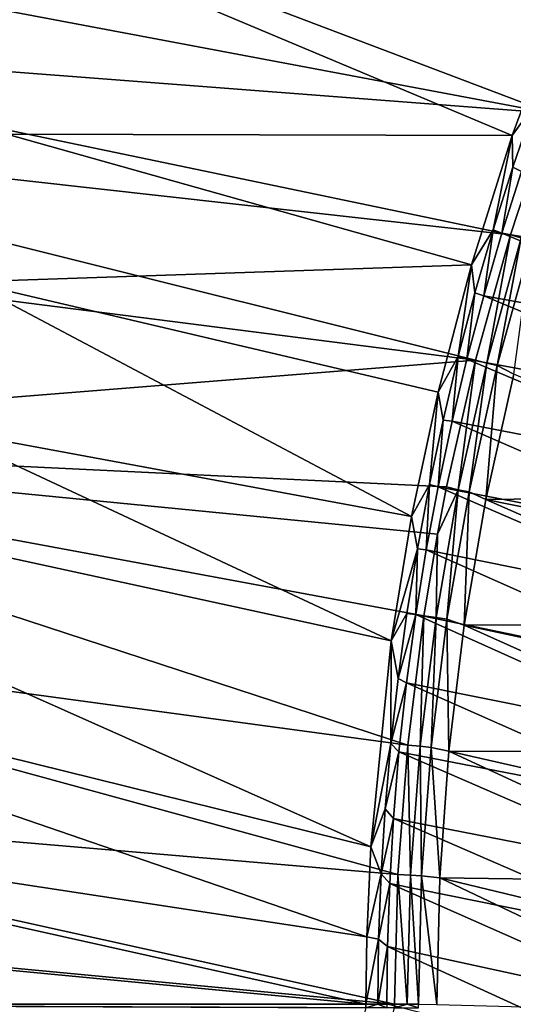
# Model space of a CAD drawing. Header units: metres. Extents: x -900 to 900, y -400 to 400.
# Tile 57 of 253: x -859 to -833, y 201 to 252. Entities that reach past the tile are written whole.
import ezdxf

# ---------------------------------------------------------------- set-up
doc = ezdxf.new("R2010")
doc.units = ezdxf.units.M

msp = doc.modelspace()

# ---------------------------------------------------------------- linework, layer by layer
at = {"layer": 'top'}
for points in [[(-830.715027, 252.696686, -32.470959), (-833.151306, 246.118698, -32.471024), (-879.697144, 265.662842, -3.399924)], [(-879.697144, 265.662842, -3.399924), (-833.151306, 246.118698, -32.471024), (-859.5578, 246.190567, -17.935654)], [(-878.28363, 265.150696, -0.803848), (-881.120422, 256.717102, -0.803848), (-831.150696, 247.296341, -29.87303)], [(-878.28363, 265.150696, -0.803848), (-831.150696, 247.296341, -29.87303), (-828.646057, 253.807877, -29.872698)], [(-881.120422, 256.717102, -0.803848), (-882.727722, 251.24791, -0.803848), (-831.150696, 247.296341, -29.87303)], [(-833.151306, 246.118698, -32.471024), (-830.715027, 252.696686, -32.470959), (-832.007996, 247.715195, -32.918892)], [(-882.727722, 251.24791, -0.803848), (-883.954773, 246.598083, -0.803848), (-833.251465, 240.941284, -29.872353)], [(-831.150696, 247.296341, -29.87303), (-882.727722, 251.24791, -0.803848), (-833.251465, 240.941284, -29.872353)], [(-833.151306, 246.118698, -32.471024), (-832.007996, 247.715195, -32.918892), (-833.121033, 244.469757, -32.918991)], [(-832.007996, 247.715195, -32.918892), (-832.673401, 244.233887, -33.498936), (-833.121033, 244.469757, -32.918991)], [(-831.150696, 247.296341, -29.87303), (-833.251465, 240.941284, -29.872353), (-832.679504, 240.781891, -30.285084)], [(-883.954773, 246.598083, -0.803848), (-885.311462, 240.790527, -0.803848), (-835.078796, 234.38353, -29.870638)], [(-833.251465, 240.941284, -29.872353), (-883.954773, 246.598083, -0.803848), (-835.078796, 234.38353, -29.870638)], [(-859.5578, 246.190567, -17.935654), (-835.280823, 239.37352, -32.47002), (-861.563965, 238.483475, -17.935654)], [(-833.151306, 246.118698, -32.471024), (-835.280823, 239.37352, -32.47002), (-859.5578, 246.190567, -17.935654)], [(-835.280823, 239.37352, -32.47002), (-833.151306, 246.118698, -32.471024), (-834.154175, 241.197723, -32.91917)], [(-834.154175, 241.197723, -32.91917), (-833.151306, 246.118698, -32.471024), (-833.121033, 244.469757, -32.918991)], [(-833.121033, 244.469757, -32.918991), (-833.692993, 241.016785, -33.499966), (-834.154175, 241.197723, -32.91917)], [(-832.673401, 244.233887, -33.498936), (-833.692993, 241.016785, -33.499966), (-833.121033, 244.469757, -32.918991)], [(-833.692993, 241.016785, -33.499966), (-832.673401, 244.233887, -33.498936), (-817.813721, 238.251236, -59.853008)], [(-835.078796, 234.38353, -29.870638), (-885.311462, 240.790527, -0.803848), (-887.293213, 230.21315, -0.803848)], [(-835.107056, 237.901489, -32.91943), (-835.280823, 239.37352, -32.47002), (-834.154175, 241.197723, -32.91917)], [(-834.154175, 241.197723, -32.91917), (-834.645813, 237.740021, -33.501572), (-835.107056, 237.901489, -32.91943)], [(-833.251465, 240.941284, -29.872353), (-835.078796, 234.38353, -29.870638), (-834.486694, 234.23587, -30.285343)], [(-833.692993, 241.016785, -33.499966), (-834.645813, 237.740021, -33.501572), (-834.154175, 241.197723, -32.91917)], [(-834.645813, 237.740021, -33.501572), (-833.692993, 241.016785, -33.499966), (-818.862854, 234.919067, -59.847095)], [(-833.251465, 240.941284, -29.872353), (-834.486694, 234.23587, -30.285343), (-832.679504, 240.781891, -30.285084)], [(-832.679504, 240.781891, -30.285084), (-834.486694, 234.23587, -30.285343), (-833.93573, 234.098236, -30.775509)], [(-832.679504, 240.781891, -30.285084), (-833.93573, 234.098236, -30.775509), (-832.138062, 240.617905, -30.772385)], [(-818.862854, 234.919067, -59.847095), (-833.692993, 241.016785, -33.499966), (-817.813721, 238.251236, -59.853008)], [(-832.138062, 240.617905, -30.772385), (-833.93573, 234.098236, -30.775509), (-833.075684, 233.645386, -31.946514)], [(-835.280823, 239.37352, -32.47002), (-837.031006, 232.717667, -32.467983), (-861.563965, 238.483475, -17.935654)], [(-837.031006, 232.717667, -32.467983), (-835.280823, 239.37352, -32.47002), (-835.979309, 234.58345, -32.919769)], [(-835.280823, 239.37352, -32.47002), (-835.107056, 237.901489, -32.91943), (-835.979309, 234.58345, -32.919769)], [(-861.563965, 238.483475, -17.935654), (-838.413513, 226.212219, -32.464996), (-863.176758, 230.794693, -17.935654)], [(-861.563965, 238.483475, -17.935654), (-837.031006, 232.717667, -32.467983), (-838.413513, 226.212219, -32.464996)], [(-835.107056, 237.901489, -32.91943), (-835.521484, 234.432297, -33.503765), (-835.979309, 234.58345, -32.919769)], [(-834.645813, 237.740021, -33.501572), (-835.521484, 234.432297, -33.503765), (-835.107056, 237.901489, -32.91943)], [(-835.521484, 234.432297, -33.503765), (-834.645813, 237.740021, -33.501572), (-819.830383, 231.561188, -59.841599)], [(-819.830383, 231.561188, -59.841599), (-834.645813, 237.740021, -33.501572), (-818.862854, 234.919067, -59.847095)], [(-837.031006, 232.717667, -32.467983), (-835.979309, 234.58345, -32.919769), (-836.770508, 231.246033, -32.920189)], [(-835.979309, 234.58345, -32.919769), (-836.295227, 231.196991, -33.506466), (-836.770508, 231.246033, -32.920189)], [(-835.521484, 234.432297, -33.503765), (-836.295227, 231.196991, -33.506466), (-835.979309, 234.58345, -32.919769)], [(-836.583679, 227.761795, -29.867867), (-835.078796, 234.38353, -29.870638), (-887.293213, 230.21315, -0.803848)], [(-835.078796, 234.38353, -29.870638), (-836.583679, 227.761795, -29.867867), (-835.973206, 227.612854, -30.28574)], [(-836.295227, 231.196991, -33.506466), (-835.521484, 234.432297, -33.503765), (-820.715576, 228.179565, -59.836536)], [(-835.078796, 234.38353, -29.870638), (-835.973206, 227.612854, -30.28574), (-834.486694, 234.23587, -30.285343)], [(-834.486694, 234.23587, -30.285343), (-835.973206, 227.612854, -30.28574), (-835.41272, 227.50177, -30.780293)], [(-820.715576, 228.179565, -59.836536), (-835.521484, 234.432297, -33.503765), (-819.830383, 231.561188, -59.841599)], [(-834.486694, 234.23587, -30.285343), (-835.41272, 227.50177, -30.780293), (-833.93573, 234.098236, -30.775509)], [(-833.93573, 234.098236, -30.775509), (-835.41272, 227.50177, -30.780293), (-834.537781, 227.113174, -31.961765)], [(-833.93573, 234.098236, -30.775509), (-834.537781, 227.113174, -31.961765), (-833.075684, 233.645386, -31.946514)], [(-833.075684, 233.645386, -31.946514), (-834.537781, 227.113174, -31.961765), (-818.30072, 227.294968, -58.263283)], [(-838.413513, 226.212219, -32.464996), (-837.031006, 232.717667, -32.467983), (-837.480286, 227.891617, -32.920689)], [(-837.480286, 227.891617, -32.920689), (-837.031006, 232.717667, -32.467983), (-836.770508, 231.246033, -32.920189)], [(-836.770508, 231.246033, -32.920189), (-837.025513, 227.775848, -33.509914), (-837.480286, 227.891617, -32.920689)], [(-836.295227, 231.196991, -33.506466), (-837.025513, 227.775848, -33.509914), (-836.770508, 231.246033, -32.920189)], [(-837.025513, 227.775848, -33.509914), (-836.295227, 231.196991, -33.506466), (-821.518066, 224.776215, -59.831924)], [(-821.518066, 224.776215, -59.831924), (-836.295227, 231.196991, -33.506466), (-820.715576, 228.179565, -59.836536)], [(-863.176758, 230.794693, -17.935654), (-839.473633, 219.728577, -32.461033), (-888.778137, 230.448639, -3.399924)], [(-838.413513, 226.212219, -32.464996), (-839.473633, 219.728577, -32.461033), (-863.176758, 230.794693, -17.935654)], [(-888.778137, 230.448639, -3.399924), (-840.549255, 208.95195, -32.452202), (-890.008972, 221.192154, -3.399924)], [(-839.473633, 219.728577, -32.461033), (-840.549255, 208.95195, -32.452202), (-888.778137, 230.448639, -3.399924)], [(-888.514221, 221.03038, -0.803848), (-838.616455, 214.274628, -29.858961), (-887.293213, 230.21315, -0.803848)], [(-838.616455, 214.274628, -29.858961), (-837.770142, 221.025314, -29.863972), (-887.293213, 230.21315, -0.803848)], [(-887.293213, 230.21315, -0.803848), (-837.770142, 221.025314, -29.863972), (-837.057861, 225.296906, -29.866568)], [(-837.057861, 225.296906, -29.866568), (-836.583679, 227.761795, -29.867867), (-887.293213, 230.21315, -0.803848)], [(-838.108154, 224.522598, -32.921265), (-838.413513, 226.212219, -32.464996), (-837.480286, 227.891617, -32.920689)], [(-837.480286, 227.891617, -32.920689), (-837.64386, 224.48114, -33.513824), (-838.108154, 224.522598, -32.921265)], [(-837.025513, 227.775848, -33.509914), (-837.64386, 224.48114, -33.513824), (-837.480286, 227.891617, -32.920689)], [(-837.64386, 224.48114, -33.513824), (-837.025513, 227.775848, -33.509914), (-822.237305, 221.353134, -59.827782)], [(-835.973206, 227.612854, -30.28574), (-837.057861, 225.296906, -29.866568), (-837.13562, 220.931931, -30.28627)], [(-837.13562, 220.931931, -30.28627), (-836.565735, 220.847626, -30.786724), (-835.973206, 227.612854, -30.28574)], [(-836.583679, 227.761795, -29.867867), (-837.057861, 225.296906, -29.866568), (-835.973206, 227.612854, -30.28574)], [(-822.237305, 221.353134, -59.827782), (-837.025513, 227.775848, -33.509914), (-821.518066, 224.776215, -59.831924)], [(-835.973206, 227.612854, -30.28574), (-836.565735, 220.847626, -30.786724), (-835.41272, 227.50177, -30.780293)], [(-835.41272, 227.50177, -30.780293), (-836.565735, 220.847626, -30.786724), (-835.669861, 220.543503, -31.982853)], [(-835.41272, 227.50177, -30.780293), (-835.669861, 220.543503, -31.982853), (-834.537781, 227.113174, -31.961765)], [(-834.537781, 227.113174, -31.961765), (-835.669861, 220.543503, -31.982853), (-819.766541, 220.628479, -58.265339)], [(-818.30072, 227.294968, -58.263283), (-834.537781, 227.113174, -31.961765), (-819.074402, 223.970184, -58.263676)], [(-834.537781, 227.113174, -31.961765), (-819.766541, 220.628479, -58.265339), (-819.074402, 223.970184, -58.263676)], [(-839.473633, 219.728577, -32.461033), (-838.413513, 226.212219, -32.464996), (-838.108154, 224.522598, -32.921265)], [(-837.057861, 225.296906, -29.866568), (-837.770142, 221.025314, -29.863972), (-837.13562, 220.931931, -30.28627)], [(-838.653809, 221.141388, -32.921921), (-839.473633, 219.728577, -32.461033), (-838.108154, 224.522598, -32.921265)], [(-838.108154, 224.522598, -32.921265), (-838.193787, 221.090408, -33.518444), (-838.653809, 221.141388, -32.921921)], [(-837.64386, 224.48114, -33.513824), (-838.193787, 221.090408, -33.518444), (-838.108154, 224.522598, -32.921265)], [(-838.193787, 221.090408, -33.518444), (-837.64386, 224.48114, -33.513824), (-822.872803, 217.912354, -59.824123)], [(-822.872803, 217.912354, -59.824123), (-837.64386, 224.48114, -33.513824), (-822.237305, 221.353134, -59.827782)], [(-890.008972, 221.192154, -3.399924), (-840.755127, 204.257904, -32.447456), (-890.784424, 211.886429, -3.399924)], [(-840.549255, 208.95195, -32.452202), (-840.755127, 204.257904, -32.447456), (-890.008972, 221.192154, -3.399924)], [(-889.283508, 211.798798, -0.803848), (-839.127563, 207.507233, -29.852797), (-888.514221, 221.03038, -0.803848)], [(-839.127563, 207.507233, -29.852797), (-838.616455, 214.274628, -29.858961), (-888.514221, 221.03038, -0.803848)], [(-838.653809, 221.141388, -32.921921), (-839.116821, 217.750397, -32.922657), (-839.473633, 219.728577, -32.461033)], [(-838.193787, 221.090408, -33.518444), (-839.116821, 217.750397, -32.922657), (-838.653809, 221.141388, -32.921921)], [(-838.193787, 221.090408, -33.518444), (-838.677612, 217.531403, -33.523964), (-839.116821, 217.750397, -32.922657)], [(-838.677612, 217.531403, -33.523964), (-838.193787, 221.090408, -33.518444), (-823.424316, 214.455902, -59.820972)], [(-837.770142, 221.025314, -29.863972), (-838.616455, 214.274628, -29.858961), (-837.970581, 214.212158, -30.286932)], [(-823.424316, 214.455902, -59.820972), (-838.193787, 221.090408, -33.518444), (-822.872803, 217.912354, -59.824123)], [(-837.13562, 220.931931, -30.28627), (-837.770142, 221.025314, -29.863972), (-837.970581, 214.212158, -30.286932)], [(-837.970581, 214.212158, -30.286932), (-837.391479, 214.154984, -30.794786), (-837.13562, 220.931931, -30.28627)], [(-837.391479, 214.154984, -30.794786), (-836.565735, 220.847626, -30.786724), (-837.13562, 220.931931, -30.28627)], [(-837.391479, 214.154984, -30.794786), (-836.470459, 213.950562, -32.009953), (-836.565735, 220.847626, -30.786724)], [(-836.565735, 220.847626, -30.786724), (-836.470459, 213.950562, -32.009953), (-835.669861, 220.543503, -31.982853)], [(-835.669861, 220.543503, -31.982853), (-836.470459, 213.950562, -32.009953), (-820.905273, 213.901672, -58.272568)], [(-835.669861, 220.543503, -31.982853), (-820.376892, 217.271713, -58.268295), (-819.766541, 220.628479, -58.265339)], [(-820.376892, 217.271713, -58.268295), (-835.669861, 220.543503, -31.982853), (-820.905273, 213.901672, -58.272568)], [(-839.473633, 219.728577, -32.461033), (-839.496826, 214.352005, -32.923473), (-840.549255, 208.95195, -32.452202)], [(-839.116821, 217.750397, -32.922657), (-839.496826, 214.352005, -32.923473), (-839.473633, 219.728577, -32.461033)], [(-838.677612, 217.531403, -33.523964), (-839.496826, 214.352005, -32.923473), (-839.116821, 217.750397, -32.922657)], [(-838.677612, 217.531403, -33.523964), (-839.071411, 213.926483, -33.530258), (-839.496826, 214.352005, -32.923473)], [(-839.071411, 213.926483, -33.530258), (-838.677612, 217.531403, -33.523964), (-823.891479, 210.985825, -59.81834)], [(-823.891479, 210.985825, -59.81834), (-838.677612, 217.531403, -33.523964), (-823.424316, 214.455902, -59.820972)], [(-839.496826, 214.352005, -32.923473), (-839.793396, 210.948624, -32.924366), (-840.549255, 208.95195, -32.452202)], [(-839.071411, 213.926483, -33.530258), (-839.793396, 210.948624, -32.924366), (-839.496826, 214.352005, -32.923473)], [(-838.616455, 214.274628, -29.858961), (-839.127563, 207.507233, -29.852797), (-838.474731, 207.472656, -30.287724)], [(-837.970581, 214.212158, -30.286932), (-838.616455, 214.274628, -29.858961), (-838.474731, 207.472656, -30.287724)], [(-838.474731, 207.472656, -30.287724), (-837.886597, 207.442963, -30.804468), (-837.970581, 214.212158, -30.286932)], [(-837.886597, 207.442963, -30.804468), (-837.391479, 214.154984, -30.794786), (-837.970581, 214.212158, -30.286932)], [(-837.886597, 207.442963, -30.804468), (-836.942505, 207.342529, -32.043297), (-837.391479, 214.154984, -30.794786)], [(-836.942505, 207.342529, -32.043297), (-836.470459, 213.950562, -32.009953), (-837.391479, 214.154984, -30.794786)], [(-839.071411, 213.926483, -33.530258), (-839.361267, 210.435532, -33.537045), (-839.793396, 210.948624, -32.924366)], [(-839.361267, 210.435532, -33.537045), (-839.071411, 213.926483, -33.530258), (-824.274048, 207.504135, -59.816246)], [(-824.274048, 207.504135, -59.816246), (-839.071411, 213.926483, -33.530258), (-823.891479, 210.985825, -59.81834)], [(-836.470459, 213.950562, -32.009953), (-836.942505, 207.342529, -32.043297), (-821.715515, 207.129013, -58.285194)], [(-820.905273, 213.901672, -58.272568), (-836.470459, 213.950562, -32.009953), (-821.351563, 210.520172, -58.278191)], [(-836.470459, 213.950562, -32.009953), (-821.715515, 207.129013, -58.285194), (-821.351563, 210.520172, -58.278191)], [(-890.784424, 211.886429, -3.399924), (-840.806335, 200.734329, -32.443527), (-891.050964, 205.529312, -3.399924)], [(-840.755127, 204.257904, -32.447456), (-840.806335, 200.734329, -32.443527), (-890.784424, 211.886429, -3.399924)], [(-889.547974, 205.491623, -0.803848), (-839.306335, 200.734329, -29.845451), (-889.283508, 211.798798, -0.803848)], [(-839.306335, 200.734329, -29.845451), (-839.127563, 207.507233, -29.852797), (-889.283508, 211.798798, -0.803848)], [(-840.549255, 208.95195, -32.452202), (-839.793396, 210.948624, -32.924366), (-840.006104, 207.542648, -32.925335)], [(-839.793396, 210.948624, -32.924366), (-839.361267, 210.435532, -33.537045), (-840.006104, 207.542648, -32.925335)], [(-840.006104, 207.542648, -32.925335), (-839.361267, 210.435532, -33.537045), (-839.55719, 207.049072, -33.544289)], [(-839.55719, 207.049072, -33.544289), (-839.361267, 210.435532, -33.537045), (-824.571716, 204.012924, -59.814709)], [(-824.571716, 204.012924, -59.814709), (-839.361267, 210.435532, -33.537045), (-824.274048, 207.504135, -59.816246)], [(-840.755127, 204.257904, -32.447456), (-840.549255, 208.95195, -32.452202), (-840.006104, 207.542648, -32.925335)], [(-840.134644, 204.136475, -32.926384), (-840.755127, 204.257904, -32.447456), (-840.006104, 207.542648, -32.925335)], [(-840.006104, 207.542648, -32.925335), (-839.55719, 207.049072, -33.544289), (-840.134644, 204.136475, -32.926384)], [(-839.127563, 207.507233, -29.852797), (-839.306335, 200.734329, -29.845451), (-838.644653, 200.732498, -30.288647)], [(-838.474731, 207.472656, -30.287724), (-839.127563, 207.507233, -29.852797), (-838.644653, 200.732498, -30.288647)], [(-838.644653, 200.732498, -30.288647), (-838.047729, 200.730713, -30.815765), (-838.474731, 207.472656, -30.287724)], [(-838.047729, 200.730713, -30.815765), (-837.886597, 207.442963, -30.804468), (-838.474731, 207.472656, -30.287724)], [(-838.047729, 200.730713, -30.815765), (-837.088806, 200.727341, -32.083122), (-837.886597, 207.442963, -30.804468)], [(-837.088806, 200.727341, -32.083122), (-836.942505, 207.342529, -32.043297), (-837.886597, 207.442963, -30.804468)], [(-836.942505, 207.342529, -32.043297), (-837.088806, 200.727341, -32.083122), (-822.195923, 200.325546, -58.303398)], [(-836.942505, 207.342529, -32.043297), (-821.997009, 203.730072, -58.293602), (-821.715515, 207.129013, -58.285194)], [(-821.997009, 203.730072, -58.293602), (-836.942505, 207.342529, -32.043297), (-822.195923, 200.325546, -58.303398)], [(-839.55719, 207.049072, -33.544289), (-839.667725, 203.758987, -33.551956), (-840.134644, 204.136475, -32.926384)], [(-839.667725, 203.758987, -33.551956), (-839.55719, 207.049072, -33.544289), (-824.784363, 200.514236, -59.813744)], [(-824.784363, 200.514236, -59.813744), (-839.55719, 207.049072, -33.544289), (-824.571716, 204.012924, -59.814709)], [(-840.806335, 200.734329, -32.443527), (-891.111328, 200.734329, -3.399924), (-891.050964, 205.529312, -3.399924)], [(-889.547974, 205.491623, -0.803848), (-889.607849, 200.734329, -0.803848), (-839.306335, 200.734329, -29.845451)], [(-840.806335, 200.734329, -32.443527), (-840.755127, 204.257904, -32.447456), (-840.134644, 204.136475, -32.926384)], [(-840.178528, 200.732529, -32.927521), (-840.806335, 200.734329, -32.443527), (-840.134644, 204.136475, -32.926384)], [(-840.134644, 204.136475, -32.926384), (-839.667725, 203.758987, -33.551956), (-840.178528, 200.732529, -32.927521)], [(-839.667725, 203.758987, -33.551956), (-839.700317, 200.73085, -33.559574), (-840.178528, 200.732529, -32.927521)], [(-824.911865, 197.010117, -59.813374), (-839.700317, 200.73085, -33.559574), (-839.667725, 203.758987, -33.551956)], [(-824.911865, 197.010117, -59.813374), (-839.667725, 203.758987, -33.551956), (-824.784363, 200.514236, -59.813744)], [(-840.806335, 200.734329, -32.443527), (-840.806519, 200.543762, -32.443417), (-891.111328, 200.734329, -3.399924)], [(-840.806519, 200.543762, -32.443417), (-891.111328, 0.734328, -3.399924), (-891.111328, 200.734329, -3.399924)], [(-839.306335, 200.734329, -29.845451), (-889.607849, 200.734329, -0.803848), (-839.306519, 200.543762, -29.845343)], [(-889.607849, 200.734329, -0.803848), (-889.607849, 0.734328, -0.803848), (-839.306519, 200.543762, -29.845343)], [(-840.806335, 200.734329, -32.443527), (-840.178528, 200.732529, -32.927521), (-840.806519, 200.543762, -32.443417)], [(-840.178528, 200.732529, -32.927521), (-839.700134, 200.543762, -33.560173), (-840.806519, 200.543762, -32.443417)], [(-840.178528, 200.732529, -32.927521), (-839.700317, 200.73085, -33.559574), (-839.700134, 200.543762, -33.560173)], [(-838.644653, 200.732498, -30.288647), (-839.306335, 200.734329, -29.845451), (-839.306519, 200.543762, -29.845343)], [(-838.644653, 200.732498, -30.288647), (-839.306519, 200.543762, -29.845343), (-838.047302, 200.543762, -30.816235)], [(-838.047729, 200.730713, -30.815765), (-838.644653, 200.732498, -30.288647), (-838.047302, 200.543762, -30.816235)]]:
    msp.add_3dface(points, dxfattribs=at)

doc.saveas('drawing.dxf')
